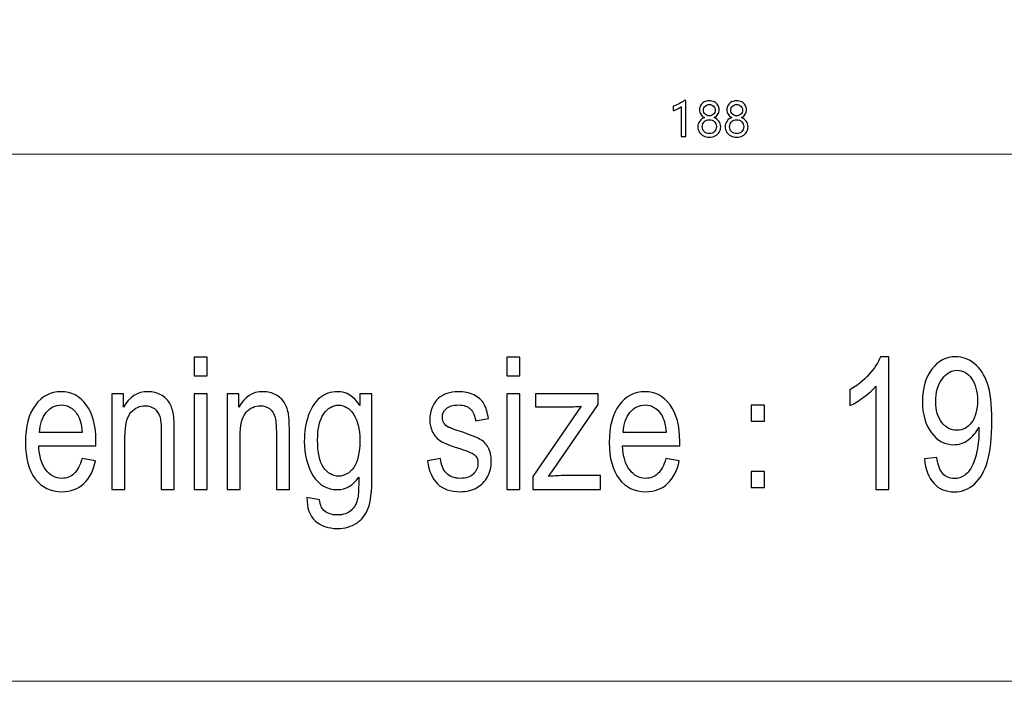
# Model space of a CAD drawing. Header units: centimetres. Extents: x -21 to 21, y -29.7 to 29.7.
# Tile 3 of 93: x -5.7 to 1.7, y -29.7 to -24.7. Entities that reach past the tile are written whole.
import ezdxf

# ---------------------------------------------------------------- set-up
doc = ezdxf.new("R2010")
doc.units = ezdxf.units.CM
doc.header["$MEASUREMENT"] = 0

msp = doc.modelspace()

# ---------------------------------------------------------------- linework, layer by layer
at = {"color": 8, "lineweight": 5}
msp.add_open_spline([(-21.00035, -29.70651), (-21.00035, -29.70651), (20.99965, -29.70651), (20.99965, -29.70651), (20.99965, -29.70651), (20.99965, 29.69349), (20.99965, 29.69349), (20.99965, 29.69349), (-21.00035, 29.69349), (-21.00035, 29.69349), (-21.00035, 29.69349), (-21.00035, -29.70651), (-21.00035, -29.70651)], degree=3, knots=[0, 0, 0, 0, 0.25, 0.25, 0.25, 0.5, 0.5, 0.5, 0.75, 0.75, 0.75, 1, 1, 1, 1], dxfattribs=at)
at = {"color": 8}
for points, knots in [([(-0.76002, -25.61368), (-0.76002, -25.61368), (-0.76002, -25.38723), (-0.76002, -25.38723), (-0.76527, -25.39248), (-0.77414, -25.39837), (-0.78662, -25.40484), (-0.79911, -25.41132), (-0.8106, -25.41587), (-0.82121, -25.41849), (-0.82121, -25.41849), (-0.82121, -25.38571), (-0.82121, -25.38571), (-0.80721, -25.3818), (-0.79222, -25.37562), (-0.77624, -25.36716), (-0.76031, -25.35864), (-0.74806, -25.35065), (-0.73949, -25.34313), (-0.73949, -25.34313), (-0.72689, -25.34313), (-0.72689, -25.34313), (-0.72689, -25.34313), (-0.72689, -25.61368), (-0.72689, -25.61368), (-0.72689, -25.61368), (-0.76002, -25.61368), (-0.76002, -25.61368)], [0, 0, 0, 0, 0.1111111, 0.1111111, 0.1111111, 0.2222222, 0.2222222, 0.2222222, 0.3333333, 0.3333333, 0.3333333, 0.4444444, 0.4444444, 0.4444444, 0.5555556, 0.5555556, 0.5555556, 0.6666667, 0.6666667, 0.6666667, 0.7777778, 0.7777778, 0.7777778, 0.8888889, 0.8888889, 0.8888889, 1, 1, 1, 1]), ([(-0.63542, -25.53983), (-0.63542, -25.5246), (-0.63087, -25.51049), (-0.62171, -25.49765), (-0.61261, -25.48476), (-0.60089, -25.4756), (-0.58654, -25.47012), (-0.59803, -25.46364), (-0.60713, -25.4553), (-0.6139, -25.44515), (-0.62061, -25.435), (-0.62399, -25.42404), (-0.62399, -25.41219), (-0.62399, -25.39965), (-0.62072, -25.38822), (-0.61431, -25.37784), (-0.60789, -25.36745), (-0.59891, -25.35934), (-0.58747, -25.35339), (-0.57604, -25.34744), (-0.56338, -25.34453), (-0.54961, -25.34453), (-0.53573, -25.34453), (-0.52301, -25.34744), (-0.51152, -25.35334), (-0.50003, -25.35917), (-0.49105, -25.36728), (-0.48469, -25.37766), (-0.47833, -25.38804), (-0.47512, -25.39954), (-0.47512, -25.41219), (-0.47512, -25.4238), (-0.47839, -25.43471), (-0.48492, -25.44492), (-0.49151, -25.45513), (-0.50056, -25.46353), (-0.51222, -25.47012), (-0.49781, -25.47572), (-0.48615, -25.48494), (-0.47716, -25.49783), (-0.46818, -25.51066), (-0.46369, -25.52472), (-0.46369, -25.53983), (-0.46369, -25.55488), (-0.46725, -25.56835), (-0.47442, -25.58025), (-0.4816, -25.59215), (-0.49181, -25.60143), (-0.50505, -25.60802), (-0.51823, -25.61467), (-0.53311, -25.61794), (-0.54961, -25.61794), (-0.56601, -25.61794), (-0.58076, -25.61467), (-0.59389, -25.60802), (-0.60701, -25.60143), (-0.61716, -25.59215), (-0.62446, -25.58019), (-0.63175, -25.56824), (-0.63542, -25.55476), (-0.63542, -25.53983)], [0, 0, 0, 0, 0.05, 0.05, 0.05, 0.1, 0.1, 0.1, 0.15, 0.15, 0.15, 0.2, 0.2, 0.2, 0.25, 0.25, 0.25, 0.3, 0.3, 0.3, 0.35, 0.35, 0.35, 0.4, 0.4, 0.4, 0.45, 0.45, 0.45, 0.5, 0.5, 0.5, 0.55, 0.55, 0.55, 0.6, 0.6, 0.6, 0.65, 0.65, 0.65, 0.7, 0.7, 0.7, 0.75, 0.75, 0.75, 0.8, 0.8, 0.8, 0.85, 0.85, 0.85, 0.9, 0.9, 0.9, 0.95, 0.95, 0.95, 1, 1, 1, 1]), ([(-0.43015, -25.53983), (-0.43015, -25.5246), (-0.4256, -25.51049), (-0.41644, -25.49765), (-0.40734, -25.48476), (-0.39562, -25.4756), (-0.38127, -25.47012), (-0.39276, -25.46364), (-0.40186, -25.4553), (-0.40862, -25.44515), (-0.41533, -25.435), (-0.41872, -25.42404), (-0.41872, -25.41219), (-0.41872, -25.39965), (-0.41545, -25.38822), (-0.40903, -25.37784), (-0.40262, -25.36745), (-0.39363, -25.35934), (-0.3822, -25.35339), (-0.37077, -25.34744), (-0.35811, -25.34453), (-0.34434, -25.34453), (-0.33046, -25.34453), (-0.31774, -25.34744), (-0.30625, -25.35334), (-0.29476, -25.35917), (-0.28577, -25.36728), (-0.27942, -25.37766), (-0.27306, -25.38804), (-0.26985, -25.39954), (-0.26985, -25.41219), (-0.26985, -25.4238), (-0.27312, -25.43471), (-0.27965, -25.44492), (-0.28624, -25.45513), (-0.29528, -25.46353), (-0.30695, -25.47012), (-0.29254, -25.47572), (-0.28087, -25.48494), (-0.27189, -25.49783), (-0.26291, -25.51066), (-0.25842, -25.52472), (-0.25842, -25.53983), (-0.25842, -25.55488), (-0.26197, -25.56835), (-0.26915, -25.58025), (-0.27632, -25.59215), (-0.28653, -25.60143), (-0.29977, -25.60802), (-0.31296, -25.61467), (-0.32783, -25.61794), (-0.34434, -25.61794), (-0.36073, -25.61794), (-0.37549, -25.61467), (-0.38862, -25.60802), (-0.40174, -25.60143), (-0.41189, -25.59215), (-0.41918, -25.58019), (-0.42647, -25.56824), (-0.43015, -25.55476), (-0.43015, -25.53983)], [0, 0, 0, 0, 0.05, 0.05, 0.05, 0.1, 0.1, 0.1, 0.15, 0.15, 0.15, 0.2, 0.2, 0.2, 0.25, 0.25, 0.25, 0.3, 0.3, 0.3, 0.35, 0.35, 0.35, 0.4, 0.4, 0.4, 0.45, 0.45, 0.45, 0.5, 0.5, 0.5, 0.55, 0.55, 0.55, 0.6, 0.6, 0.6, 0.65, 0.65, 0.65, 0.7, 0.7, 0.7, 0.75, 0.75, 0.75, 0.8, 0.8, 0.8, 0.85, 0.85, 0.85, 0.9, 0.9, 0.9, 0.95, 0.95, 0.95, 1, 1, 1, 1]), ([(-0.59301, -25.41494), (-0.59301, -25.42678), (-0.58881, -25.43693), (-0.58036, -25.44544), (-0.57196, -25.4539), (-0.56163, -25.45816), (-0.54944, -25.45816), (-0.53748, -25.45816), (-0.52716, -25.4539), (-0.51841, -25.44533), (-0.50971, -25.43681), (-0.50534, -25.42666), (-0.50534, -25.41494), (-0.50534, -25.40298), (-0.50954, -25.39283), (-0.51794, -25.38449), (-0.52628, -25.3762), (-0.53678, -25.372), (-0.54944, -25.372), (-0.56198, -25.372), (-0.57236, -25.37609), (-0.58065, -25.38425), (-0.58887, -25.39242), (-0.59301, -25.40263), (-0.59301, -25.41494)], [0, 0, 0, 0, 0.125, 0.125, 0.125, 0.25, 0.25, 0.25, 0.375, 0.375, 0.375, 0.5, 0.5, 0.5, 0.625, 0.625, 0.625, 0.75, 0.75, 0.75, 0.875, 0.875, 0.875, 1, 1, 1, 1]), ([(-0.38774, -25.41494), (-0.38774, -25.42678), (-0.38354, -25.43693), (-0.37508, -25.44544), (-0.36668, -25.4539), (-0.35636, -25.45816), (-0.34417, -25.45816), (-0.33221, -25.45816), (-0.32188, -25.4539), (-0.31313, -25.44533), (-0.30444, -25.43681), (-0.30007, -25.42666), (-0.30007, -25.41494), (-0.30007, -25.40298), (-0.30427, -25.39283), (-0.31267, -25.38449), (-0.32101, -25.3762), (-0.33151, -25.372), (-0.34417, -25.372), (-0.35671, -25.372), (-0.36709, -25.37609), (-0.37537, -25.38425), (-0.3836, -25.39242), (-0.38774, -25.40263), (-0.38774, -25.41494)], [0, 0, 0, 0, 0.125, 0.125, 0.125, 0.25, 0.25, 0.25, 0.375, 0.375, 0.375, 0.5, 0.5, 0.5, 0.625, 0.625, 0.625, 0.75, 0.75, 0.75, 0.875, 0.875, 0.875, 1, 1, 1, 1]), ([(-0.60258, -25.53831), (-0.60258, -25.55406), (-0.59774, -25.5666), (-0.58806, -25.57605), (-0.57837, -25.58556), (-0.56554, -25.59029), (-0.54944, -25.59029), (-0.53375, -25.59029), (-0.52086, -25.58544), (-0.51094, -25.57582), (-0.50096, -25.56619), (-0.49595, -25.55371), (-0.49595, -25.53831), (-0.49595, -25.52373), (-0.50102, -25.51148), (-0.51111, -25.5015), (-0.52115, -25.49153), (-0.53398, -25.48651), (-0.54944, -25.48651), (-0.56484, -25.48651), (-0.57756, -25.49141), (-0.58759, -25.50115), (-0.59756, -25.51089), (-0.60258, -25.52326), (-0.60258, -25.53831)], [0, 0, 0, 0, 0.125, 0.125, 0.125, 0.25, 0.25, 0.25, 0.375, 0.375, 0.375, 0.5, 0.5, 0.5, 0.625, 0.625, 0.625, 0.75, 0.75, 0.75, 0.875, 0.875, 0.875, 1, 1, 1, 1]), ([(-0.39731, -25.53831), (-0.39731, -25.55406), (-0.39247, -25.5666), (-0.38278, -25.57605), (-0.3731, -25.58556), (-0.36027, -25.59029), (-0.34417, -25.59029), (-0.32847, -25.59029), (-0.31558, -25.58544), (-0.30567, -25.57582), (-0.29569, -25.56619), (-0.29067, -25.55371), (-0.29067, -25.53831), (-0.29067, -25.52373), (-0.29575, -25.51148), (-0.30584, -25.5015), (-0.31587, -25.49153), (-0.32871, -25.48651), (-0.34417, -25.48651), (-0.35957, -25.48651), (-0.37228, -25.49141), (-0.38232, -25.50115), (-0.39229, -25.51089), (-0.39731, -25.52326), (-0.39731, -25.53831)], [0, 0, 0, 0, 0.125, 0.125, 0.125, 0.25, 0.25, 0.25, 0.375, 0.375, 0.375, 0.5, 0.5, 0.5, 0.625, 0.625, 0.625, 0.75, 0.75, 0.75, 0.875, 0.875, 0.875, 1, 1, 1, 1]), ([(-4.41857, -27.41067), (-4.41857, -27.41067), (-4.41857, -27.27178), (-4.41857, -27.27178), (-4.41857, -27.27178), (-4.32079, -27.27178), (-4.32079, -27.27178), (-4.32079, -27.27178), (-4.32079, -27.41067), (-4.32079, -27.41067), (-4.32079, -27.41067), (-4.41857, -27.41067), (-4.41857, -27.41067)], [0, 0, 0, 0, 0.25, 0.25, 0.25, 0.5, 0.5, 0.5, 0.75, 0.75, 0.75, 1, 1, 1, 1]), ([(-2.07154, -27.41067), (-2.07154, -27.41067), (-2.07154, -27.27178), (-2.07154, -27.27178), (-2.07154, -27.27178), (-1.97376, -27.27178), (-1.97376, -27.27178), (-1.97376, -27.27178), (-1.97376, -27.41067), (-1.97376, -27.41067), (-1.97376, -27.41067), (-2.07154, -27.41067), (-2.07154, -27.41067)], [0, 0, 0, 0, 0.25, 0.25, 0.25, 0.5, 0.5, 0.5, 0.75, 0.75, 0.75, 1, 1, 1, 1]), ([(0.79994, -28.26623), (0.79994, -28.26623), (0.70216, -28.26623), (0.70216, -28.26623), (0.70216, -28.26623), (0.70216, -27.48799), (0.70216, -27.48799), (0.67864, -27.51623), (0.64772, -27.54424), (0.60957, -27.57225), (0.57142, -27.60026), (0.53697, -27.62132), (0.5066, -27.63521), (0.5066, -27.63521), (0.5066, -27.51715), (0.5066, -27.51715), (0.56123, -27.48521), (0.60901, -27.44632), (0.64994, -27.40049), (0.69086, -27.35489), (0.71994, -27.31067), (0.73697, -27.26762), (0.73697, -27.26762), (0.79994, -27.26762), (0.79994, -27.26762), (0.79994, -27.26762), (0.79994, -28.26623), (0.79994, -28.26623)], [0, 0, 0, 0, 0.1111111, 0.1111111, 0.1111111, 0.2222222, 0.2222222, 0.2222222, 0.3333333, 0.3333333, 0.3333333, 0.4444444, 0.4444444, 0.4444444, 0.5555556, 0.5555556, 0.5555556, 0.6666667, 0.6666667, 0.6666667, 0.7777778, 0.7777778, 0.7777778, 0.8888889, 0.8888889, 0.8888889, 1, 1, 1, 1]), ([(1.06568, -28.03567), (1.06568, -28.03567), (1.15901, -28.02595), (1.15901, -28.02595), (1.16697, -28.08104), (1.18216, -28.12086), (1.20457, -28.14562), (1.22697, -28.17039), (1.25568, -28.18289), (1.29086, -28.18289), (1.32086, -28.18289), (1.34716, -28.17433), (1.36994, -28.15697), (1.39271, -28.13984), (1.41123, -28.11692), (1.42549, -28.08799), (1.43975, -28.05928), (1.45179, -28.02039), (1.4616, -27.97155), (1.47142, -27.92271), (1.47623, -27.87294), (1.47623, -27.82225), (1.47623, -27.81692), (1.47605, -27.80859), (1.47568, -27.79771), (1.45623, -27.8366), (1.42957, -27.86831), (1.39586, -27.89238), (1.36216, -27.91669), (1.32549, -27.92873), (1.28623, -27.92873), (1.22049, -27.92873), (1.16494, -27.89887), (1.11938, -27.83914), (1.07401, -27.77965), (1.05123, -27.70095), (1.05123, -27.60326), (1.05123, -27.50234), (1.07494, -27.42132), (1.12253, -27.35975), (1.16994, -27.2984), (1.22938, -27.26762), (1.30105, -27.26762), (1.35253, -27.26762), (1.39975, -27.28498), (1.44271, -27.31993), (1.48549, -27.35465), (1.5179, -27.40419), (1.54012, -27.46877), (1.56234, -27.53313), (1.57345, -27.62641), (1.57345, -27.7484), (1.57345, -27.87549), (1.56253, -27.97664), (1.54049, -28.05187), (1.51845, -28.12734), (1.48549, -28.18451), (1.44197, -28.22387), (1.39845, -28.26322), (1.34753, -28.28289), (1.28901, -28.28289), (1.22679, -28.28289), (1.17605, -28.26137), (1.1366, -28.21808), (1.09734, -28.17479), (1.07364, -28.11391), (1.06568, -28.03567)], [0, 0, 0, 0, 0.0454545, 0.0454545, 0.0454545, 0.0909091, 0.0909091, 0.0909091, 0.1363636, 0.1363636, 0.1363636, 0.1818182, 0.1818182, 0.1818182, 0.2272727, 0.2272727, 0.2272727, 0.2727273, 0.2727273, 0.2727273, 0.3181818, 0.3181818, 0.3181818, 0.3636364, 0.3636364, 0.3636364, 0.4090909, 0.4090909, 0.4090909, 0.4545455, 0.4545455, 0.4545455, 0.5, 0.5, 0.5, 0.5454545, 0.5454545, 0.5454545, 0.5909091, 0.5909091, 0.5909091, 0.6363636, 0.6363636, 0.6363636, 0.6818182, 0.6818182, 0.6818182, 0.7272727, 0.7272727, 0.7272727, 0.7727273, 0.7727273, 0.7727273, 0.8181818, 0.8181818, 0.8181818, 0.8636364, 0.8636364, 0.8636364, 0.9090909, 0.9090909, 0.9090909, 0.9545455, 0.9545455, 0.9545455, 1, 1, 1, 1]), ([(1.46457, -27.59701), (1.46457, -27.52711), (1.44975, -27.47155), (1.42012, -27.43058), (1.39068, -27.38961), (1.35475, -27.36901), (1.31253, -27.36901), (1.26882, -27.36901), (1.23105, -27.391), (1.1992, -27.43521), (1.16716, -27.47942), (1.15123, -27.53683), (1.15123, -27.6072), (1.15123, -27.67039), (1.16642, -27.72178), (1.1966, -27.76113), (1.22697, -27.80072), (1.26475, -27.82039), (1.30975, -27.82039), (1.35494, -27.82039), (1.39197, -27.80072), (1.42105, -27.76113), (1.45012, -27.72178), (1.46457, -27.66692), (1.46457, -27.59701)], [0, 0, 0, 0, 0.125, 0.125, 0.125, 0.25, 0.25, 0.25, 0.375, 0.375, 0.375, 0.5, 0.5, 0.5, 0.625, 0.625, 0.625, 0.75, 0.75, 0.75, 0.875, 0.875, 0.875, 1, 1, 1, 1]), ([(-5.26116, -28.03289), (-5.26116, -28.03289), (-5.16005, -28.04956), (-5.16005, -28.04956), (-5.17579, -28.12294), (-5.20523, -28.18012), (-5.2482, -28.22062), (-5.29116, -28.26113), (-5.34598, -28.2815), (-5.41283, -28.2815), (-5.4969, -28.2815), (-5.56357, -28.2491), (-5.61283, -28.18428), (-5.66209, -28.1197), (-5.68672, -28.02873), (-5.68672, -27.91183), (-5.68672, -27.791), (-5.6619, -27.69701), (-5.61209, -27.63035), (-5.56227, -27.56345), (-5.49764, -27.53012), (-5.4182, -27.53012), (-5.34135, -27.53012), (-5.27857, -27.56276), (-5.22986, -27.62826), (-5.18116, -27.69377), (-5.15672, -27.7859), (-5.15672, -27.90465), (-5.15672, -27.91183), (-5.1569, -27.92271), (-5.15727, -27.93706), (-5.15727, -27.93706), (-5.58672, -27.93706), (-5.58672, -27.93706), (-5.58301, -28.016), (-5.56523, -28.07664), (-5.53301, -28.11854), (-5.50097, -28.16044), (-5.46079, -28.1815), (-5.41283, -28.1815), (-5.37709, -28.1815), (-5.34653, -28.1697), (-5.32135, -28.14609), (-5.29598, -28.12248), (-5.27598, -28.08475), (-5.26116, -28.03289)], [0, 0, 0, 0, 0.0666667, 0.0666667, 0.0666667, 0.1333333, 0.1333333, 0.1333333, 0.2, 0.2, 0.2, 0.2666667, 0.2666667, 0.2666667, 0.3333333, 0.3333333, 0.3333333, 0.4, 0.4, 0.4, 0.4666667, 0.4666667, 0.4666667, 0.5333333, 0.5333333, 0.5333333, 0.6, 0.6, 0.6, 0.6666667, 0.6666667, 0.6666667, 0.7333333, 0.7333333, 0.7333333, 0.8, 0.8, 0.8, 0.8666667, 0.8666667, 0.8666667, 0.9333333, 0.9333333, 0.9333333, 1, 1, 1, 1]), ([(-5.03653, -28.26623), (-5.03653, -28.26623), (-5.03653, -27.54539), (-5.03653, -27.54539), (-5.03653, -27.54539), (-4.94875, -27.54539), (-4.94875, -27.54539), (-4.94875, -27.54539), (-4.94875, -27.64771), (-4.94875, -27.64771), (-4.90653, -27.56924), (-4.84542, -27.53012), (-4.76561, -27.53012), (-4.73079, -27.53012), (-4.69894, -27.53799), (-4.66987, -27.5535), (-4.64079, -27.56901), (-4.61894, -27.58961), (-4.6045, -27.61484), (-4.59005, -27.64007), (-4.57987, -27.67016), (-4.57412, -27.70488), (-4.57061, -27.72757), (-4.56875, -27.76715), (-4.56875, -27.82363), (-4.56875, -27.82363), (-4.56875, -28.26623), (-4.56875, -28.26623), (-4.56875, -28.26623), (-4.66653, -28.26623), (-4.66653, -28.26623), (-4.66653, -28.26623), (-4.66653, -27.82826), (-4.66653, -27.82826), (-4.66653, -27.7785), (-4.67024, -27.74123), (-4.67783, -27.71669), (-4.68542, -27.69215), (-4.69894, -27.67248), (-4.7182, -27.65766), (-4.73746, -27.64308), (-4.76024, -27.63567), (-4.78616, -27.63567), (-4.82764, -27.63567), (-4.86338, -27.65211), (-4.89357, -27.68521), (-4.92375, -27.71808), (-4.93875, -27.78081), (-4.93875, -27.87294), (-4.93875, -27.87294), (-4.93875, -28.26623), (-4.93875, -28.26623), (-4.93875, -28.26623), (-5.03653, -28.26623), (-5.03653, -28.26623)], [0, 0, 0, 0, 0.0555556, 0.0555556, 0.0555556, 0.1111111, 0.1111111, 0.1111111, 0.1666667, 0.1666667, 0.1666667, 0.2222222, 0.2222222, 0.2222222, 0.2777778, 0.2777778, 0.2777778, 0.3333333, 0.3333333, 0.3333333, 0.3888889, 0.3888889, 0.3888889, 0.4444444, 0.4444444, 0.4444444, 0.5, 0.5, 0.5, 0.5555556, 0.5555556, 0.5555556, 0.6111111, 0.6111111, 0.6111111, 0.6666667, 0.6666667, 0.6666667, 0.7222222, 0.7222222, 0.7222222, 0.7777778, 0.7777778, 0.7777778, 0.8333333, 0.8333333, 0.8333333, 0.8888889, 0.8888889, 0.8888889, 0.9444444, 0.9444444, 0.9444444, 1, 1, 1, 1]), ([(-4.41857, -28.26623), (-4.41857, -28.26623), (-4.41857, -27.54539), (-4.41857, -27.54539), (-4.41857, -27.54539), (-4.32079, -27.54539), (-4.32079, -27.54539), (-4.32079, -27.54539), (-4.32079, -28.26623), (-4.32079, -28.26623), (-4.32079, -28.26623), (-4.41857, -28.26623), (-4.41857, -28.26623)], [0, 0, 0, 0, 0.25, 0.25, 0.25, 0.5, 0.5, 0.5, 0.75, 0.75, 0.75, 1, 1, 1, 1]), ([(-4.17172, -28.26623), (-4.17172, -28.26623), (-4.17172, -27.54539), (-4.17172, -27.54539), (-4.17172, -27.54539), (-4.08394, -27.54539), (-4.08394, -27.54539), (-4.08394, -27.54539), (-4.08394, -27.64771), (-4.08394, -27.64771), (-4.04172, -27.56924), (-3.98061, -27.53012), (-3.90079, -27.53012), (-3.86598, -27.53012), (-3.83413, -27.53799), (-3.80505, -27.5535), (-3.77598, -27.56901), (-3.75413, -27.58961), (-3.73968, -27.61484), (-3.72524, -27.64007), (-3.71505, -27.67016), (-3.70931, -27.70488), (-3.70579, -27.72757), (-3.70394, -27.76715), (-3.70394, -27.82363), (-3.70394, -27.82363), (-3.70394, -28.26623), (-3.70394, -28.26623), (-3.70394, -28.26623), (-3.80172, -28.26623), (-3.80172, -28.26623), (-3.80172, -28.26623), (-3.80172, -27.82826), (-3.80172, -27.82826), (-3.80172, -27.7785), (-3.80542, -27.74123), (-3.81302, -27.71669), (-3.82061, -27.69215), (-3.83413, -27.67248), (-3.85339, -27.65766), (-3.87265, -27.64308), (-3.89542, -27.63567), (-3.92135, -27.63567), (-3.96283, -27.63567), (-3.99857, -27.65211), (-4.02876, -27.68521), (-4.05894, -27.71808), (-4.07394, -27.78081), (-4.07394, -27.87294), (-4.07394, -27.87294), (-4.07394, -28.26623), (-4.07394, -28.26623), (-4.07394, -28.26623), (-4.17172, -28.26623), (-4.17172, -28.26623)], [0, 0, 0, 0, 0.0555556, 0.0555556, 0.0555556, 0.1111111, 0.1111111, 0.1111111, 0.1666667, 0.1666667, 0.1666667, 0.2222222, 0.2222222, 0.2222222, 0.2777778, 0.2777778, 0.2777778, 0.3333333, 0.3333333, 0.3333333, 0.3888889, 0.3888889, 0.3888889, 0.4444444, 0.4444444, 0.4444444, 0.5, 0.5, 0.5, 0.5555556, 0.5555556, 0.5555556, 0.6111111, 0.6111111, 0.6111111, 0.6666667, 0.6666667, 0.6666667, 0.7222222, 0.7222222, 0.7222222, 0.7777778, 0.7777778, 0.7777778, 0.8333333, 0.8333333, 0.8333333, 0.8888889, 0.8888889, 0.8888889, 0.9444444, 0.9444444, 0.9444444, 1, 1, 1, 1]), ([(-3.57172, -28.32595), (-3.57172, -28.32595), (-3.47728, -28.34261), (-3.47728, -28.34261), (-3.47339, -28.37919), (-3.46228, -28.40581), (-3.44413, -28.42271), (-3.41987, -28.44516), (-3.38672, -28.4565), (-3.34468, -28.4565), (-3.2995, -28.4565), (-3.2645, -28.44516), (-3.23987, -28.42271), (-3.21524, -28.40025), (-3.19857, -28.36854), (-3.18987, -28.32803), (-3.18487, -28.30326), (-3.18246, -28.25118), (-3.18283, -28.17178), (-3.22561, -28.23474), (-3.27876, -28.26623), (-3.34246, -28.26623), (-3.42172, -28.26623), (-3.4832, -28.23058), (-3.52653, -28.15905), (-3.57005, -28.08775), (-3.59172, -28.00211), (-3.59172, -27.90234), (-3.59172, -27.83359), (-3.58172, -27.77016), (-3.5619, -27.71206), (-3.54209, -27.65396), (-3.5132, -27.60928), (-3.47542, -27.57757), (-3.43765, -27.54586), (-3.3932, -27.53012), (-3.34209, -27.53012), (-3.27413, -27.53012), (-3.21802, -27.56484), (-3.17394, -27.63428), (-3.17394, -27.63428), (-3.17394, -27.54539), (-3.17394, -27.54539), (-3.17394, -27.54539), (-3.08394, -27.54539), (-3.08394, -27.54539), (-3.08394, -27.54539), (-3.08394, -28.16785), (-3.08394, -28.16785), (-3.08394, -28.28012), (-3.09302, -28.35951), (-3.11135, -28.40627), (-3.1295, -28.45303), (-3.15857, -28.49007), (-3.19802, -28.51715), (-3.23765, -28.54423), (-3.28635, -28.55789), (-3.34413, -28.55789), (-3.41283, -28.55789), (-3.4682, -28.53868), (-3.51042, -28.50002), (-3.55283, -28.4616), (-3.5732, -28.40349), (-3.57172, -28.32595)], [0, 0, 0, 0, 0.047619, 0.047619, 0.047619, 0.0952381, 0.0952381, 0.0952381, 0.1428571, 0.1428571, 0.1428571, 0.1904762, 0.1904762, 0.1904762, 0.2380952, 0.2380952, 0.2380952, 0.2857143, 0.2857143, 0.2857143, 0.3333333, 0.3333333, 0.3333333, 0.3809524, 0.3809524, 0.3809524, 0.4285714, 0.4285714, 0.4285714, 0.4761905, 0.4761905, 0.4761905, 0.5238095, 0.5238095, 0.5238095, 0.5714286, 0.5714286, 0.5714286, 0.6190476, 0.6190476, 0.6190476, 0.6666667, 0.6666667, 0.6666667, 0.7142857, 0.7142857, 0.7142857, 0.7619048, 0.7619048, 0.7619048, 0.8095238, 0.8095238, 0.8095238, 0.8571429, 0.8571429, 0.8571429, 0.9047619, 0.9047619, 0.9047619, 0.952381, 0.952381, 0.952381, 1, 1, 1, 1]), ([(-2.66598, -28.05095), (-2.66598, -28.05095), (-2.56931, -28.0315), (-2.56931, -28.0315), (-2.56394, -28.07988), (-2.54876, -28.11692), (-2.52394, -28.14285), (-2.49913, -28.16854), (-2.46432, -28.1815), (-2.41987, -28.1815), (-2.37487, -28.1815), (-2.34154, -28.17016), (-2.31969, -28.14725), (-2.29802, -28.12456), (-2.28709, -28.09771), (-2.28709, -28.06692), (-2.28709, -28.03937), (-2.29691, -28.01762), (-2.31635, -28.00187), (-2.33006, -27.991), (-2.36339, -27.97734), (-2.41635, -27.96044), (-2.48783, -27.93799), (-2.53728, -27.91854), (-2.56506, -27.90211), (-2.59265, -27.88544), (-2.61357, -27.86275), (-2.62783, -27.83359), (-2.64209, -27.80465), (-2.64931, -27.77248), (-2.64931, -27.73729), (-2.64931, -27.70512), (-2.64339, -27.67549), (-2.63172, -27.64817), (-2.61987, -27.62086), (-2.60394, -27.59817), (-2.58376, -27.58012), (-2.56857, -27.56623), (-2.54783, -27.55442), (-2.52172, -27.5447), (-2.49543, -27.53498), (-2.46746, -27.53012), (-2.43746, -27.53012), (-2.39228, -27.53012), (-2.35265, -27.53822), (-2.31857, -27.55465), (-2.28432, -27.57086), (-2.25913, -27.59308), (-2.24283, -27.62086), (-2.22672, -27.64887), (-2.21543, -27.68613), (-2.20932, -27.73289), (-2.20932, -27.73289), (-2.30487, -27.74956), (-2.30487, -27.74956), (-2.30913, -27.71206), (-2.32172, -27.68266), (-2.34246, -27.6616), (-2.3632, -27.64053), (-2.39246, -27.63012), (-2.43043, -27.63012), (-2.47506, -27.63012), (-2.50709, -27.63938), (-2.52617, -27.65789), (-2.54524, -27.67641), (-2.55487, -27.69817), (-2.55487, -27.72294), (-2.55487, -27.73868), (-2.55098, -27.75303), (-2.54302, -27.76576), (-2.53506, -27.77873), (-2.52265, -27.78961), (-2.50561, -27.79817), (-2.4958, -27.8028), (-2.46728, -27.81322), (-2.4195, -27.82942), (-2.35061, -27.85234), (-2.30246, -27.87132), (-2.27506, -27.8859), (-2.24765, -27.90049), (-2.22617, -27.92201), (-2.21061, -27.94979), (-2.19487, -27.9778), (-2.18709, -28.01252), (-2.18709, -28.05419), (-2.18709, -28.0947), (-2.19654, -28.13289), (-2.21561, -28.16877), (-2.23469, -28.20465), (-2.26209, -28.23243), (-2.29783, -28.25211), (-2.33376, -28.27178), (-2.37432, -28.2815), (-2.4195, -28.2815), (-2.49432, -28.2815), (-2.55154, -28.26206), (-2.5908, -28.2234), (-2.63006, -28.18451), (-2.65506, -28.12711), (-2.66598, -28.05095)], [0, 0, 0, 0, 0.030303, 0.030303, 0.030303, 0.0606061, 0.0606061, 0.0606061, 0.0909091, 0.0909091, 0.0909091, 0.1212121, 0.1212121, 0.1212121, 0.1515152, 0.1515152, 0.1515152, 0.1818182, 0.1818182, 0.1818182, 0.2121212, 0.2121212, 0.2121212, 0.2424242, 0.2424242, 0.2424242, 0.2727273, 0.2727273, 0.2727273, 0.3030303, 0.3030303, 0.3030303, 0.3333333, 0.3333333, 0.3333333, 0.3636364, 0.3636364, 0.3636364, 0.3939394, 0.3939394, 0.3939394, 0.4242424, 0.4242424, 0.4242424, 0.4545455, 0.4545455, 0.4545455, 0.4848485, 0.4848485, 0.4848485, 0.5151515, 0.5151515, 0.5151515, 0.5454545, 0.5454545, 0.5454545, 0.5757576, 0.5757576, 0.5757576, 0.6060606, 0.6060606, 0.6060606, 0.6363636, 0.6363636, 0.6363636, 0.6666667, 0.6666667, 0.6666667, 0.6969697, 0.6969697, 0.6969697, 0.7272727, 0.7272727, 0.7272727, 0.7575758, 0.7575758, 0.7575758, 0.7878788, 0.7878788, 0.7878788, 0.8181818, 0.8181818, 0.8181818, 0.8484848, 0.8484848, 0.8484848, 0.8787879, 0.8787879, 0.8787879, 0.9090909, 0.9090909, 0.9090909, 0.9393939, 0.9393939, 0.9393939, 0.969697, 0.969697, 0.969697, 1, 1, 1, 1]), ([(-2.07154, -28.26623), (-2.07154, -28.26623), (-2.07154, -27.54539), (-2.07154, -27.54539), (-2.07154, -27.54539), (-1.97376, -27.54539), (-1.97376, -27.54539), (-1.97376, -27.54539), (-1.97376, -28.26623), (-1.97376, -28.26623), (-1.97376, -28.26623), (-2.07154, -28.26623), (-2.07154, -28.26623)], [0, 0, 0, 0, 0.25, 0.25, 0.25, 0.5, 0.5, 0.5, 0.75, 0.75, 0.75, 1, 1, 1, 1]), ([(-1.87635, -28.26623), (-1.87635, -28.26623), (-1.87635, -28.16669), (-1.87635, -28.16669), (-1.87635, -28.16669), (-1.51117, -27.63984), (-1.51117, -27.63984), (-1.55265, -27.64262), (-1.58913, -27.64401), (-1.62061, -27.64401), (-1.62061, -27.64401), (-1.85413, -27.64401), (-1.85413, -27.64401), (-1.85413, -27.64401), (-1.85413, -27.54539), (-1.85413, -27.54539), (-1.85413, -27.54539), (-1.38413, -27.54539), (-1.38413, -27.54539), (-1.38413, -27.54539), (-1.38413, -27.62572), (-1.38413, -27.62572), (-1.38413, -27.62572), (-1.69672, -28.08266), (-1.69672, -28.08266), (-1.69672, -28.08266), (-1.75654, -28.16762), (-1.75654, -28.16762), (-1.71265, -28.16299), (-1.67154, -28.16067), (-1.63321, -28.16067), (-1.63321, -28.16067), (-1.36635, -28.16067), (-1.36635, -28.16067), (-1.36635, -28.16067), (-1.36635, -28.26623), (-1.36635, -28.26623), (-1.36635, -28.26623), (-1.87635, -28.26623), (-1.87635, -28.26623)], [0, 0, 0, 0, 0.0769231, 0.0769231, 0.0769231, 0.1538462, 0.1538462, 0.1538462, 0.2307692, 0.2307692, 0.2307692, 0.3076923, 0.3076923, 0.3076923, 0.3846154, 0.3846154, 0.3846154, 0.4615385, 0.4615385, 0.4615385, 0.5384615, 0.5384615, 0.5384615, 0.6153846, 0.6153846, 0.6153846, 0.6923077, 0.6923077, 0.6923077, 0.7692308, 0.7692308, 0.7692308, 0.8461538, 0.8461538, 0.8461538, 0.9230769, 0.9230769, 0.9230769, 1, 1, 1, 1]), ([(-0.8758, -28.03289), (-0.8758, -28.03289), (-0.77469, -28.04956), (-0.77469, -28.04956), (-0.79043, -28.12294), (-0.81987, -28.18012), (-0.86284, -28.22062), (-0.9058, -28.26113), (-0.96061, -28.2815), (-1.02747, -28.2815), (-1.11154, -28.2815), (-1.17821, -28.2491), (-1.22747, -28.18428), (-1.27672, -28.1197), (-1.30135, -28.02873), (-1.30135, -27.91183), (-1.30135, -27.791), (-1.27654, -27.69701), (-1.22672, -27.63035), (-1.17691, -27.56345), (-1.11228, -27.53012), (-1.03284, -27.53012), (-0.95598, -27.53012), (-0.89321, -27.56276), (-0.8445, -27.62826), (-0.7958, -27.69377), (-0.77136, -27.7859), (-0.77136, -27.90465), (-0.77136, -27.91183), (-0.77154, -27.92271), (-0.77191, -27.93706), (-0.77191, -27.93706), (-1.20135, -27.93706), (-1.20135, -27.93706), (-1.19765, -28.016), (-1.17987, -28.07664), (-1.14765, -28.11854), (-1.11561, -28.16044), (-1.07543, -28.1815), (-1.02747, -28.1815), (-0.99173, -28.1815), (-0.96117, -28.1697), (-0.93598, -28.14609), (-0.91061, -28.12248), (-0.89061, -28.08475), (-0.8758, -28.03289)], [0, 0, 0, 0, 0.0666667, 0.0666667, 0.0666667, 0.1333333, 0.1333333, 0.1333333, 0.2, 0.2, 0.2, 0.2666667, 0.2666667, 0.2666667, 0.3333333, 0.3333333, 0.3333333, 0.4, 0.4, 0.4, 0.4666667, 0.4666667, 0.4666667, 0.5333333, 0.5333333, 0.5333333, 0.6, 0.6, 0.6, 0.6666667, 0.6666667, 0.6666667, 0.7333333, 0.7333333, 0.7333333, 0.8, 0.8, 0.8, 0.8666667, 0.8666667, 0.8666667, 0.9333333, 0.9333333, 0.9333333, 1, 1, 1, 1]), ([(-5.58116, -27.83706), (-5.58116, -27.83706), (-5.26005, -27.83706), (-5.26005, -27.83706), (-5.26431, -27.77641), (-5.27672, -27.73104), (-5.2969, -27.70072), (-5.32783, -27.65373), (-5.3682, -27.63012), (-5.41764, -27.63012), (-5.46246, -27.63012), (-5.50005, -27.64887), (-5.5306, -27.68637), (-5.56097, -27.72387), (-5.57783, -27.7741), (-5.58116, -27.83706)], [0, 0, 0, 0, 0.2, 0.2, 0.2, 0.4, 0.4, 0.4, 0.6, 0.6, 0.6, 0.8, 0.8, 0.8, 1, 1, 1, 1]), ([(-3.49172, -27.89354), (-3.49172, -27.98775), (-3.47672, -28.0565), (-3.44672, -28.09979), (-3.41654, -28.14308), (-3.37894, -28.16484), (-3.33376, -28.16484), (-3.28876, -28.16484), (-3.25117, -28.14331), (-3.22061, -28.10025), (-3.19024, -28.0572), (-3.17505, -27.98961), (-3.17505, -27.89748), (-3.17505, -27.80951), (-3.19079, -27.74308), (-3.22209, -27.6984), (-3.25339, -27.65373), (-3.29117, -27.63151), (-3.33524, -27.63151), (-3.37876, -27.63151), (-3.41561, -27.6535), (-3.44616, -27.69748), (-3.47653, -27.74146), (-3.49172, -27.80674), (-3.49172, -27.89354)], [0, 0, 0, 0, 0.125, 0.125, 0.125, 0.25, 0.25, 0.25, 0.375, 0.375, 0.375, 0.5, 0.5, 0.5, 0.625, 0.625, 0.625, 0.75, 0.75, 0.75, 0.875, 0.875, 0.875, 1, 1, 1, 1]), ([(-1.1958, -27.83706), (-1.1958, -27.83706), (-0.87469, -27.83706), (-0.87469, -27.83706), (-0.87895, -27.77641), (-0.89136, -27.73104), (-0.91154, -27.70072), (-0.94247, -27.65373), (-0.98284, -27.63012), (-1.03228, -27.63012), (-1.0771, -27.63012), (-1.11469, -27.64887), (-1.14524, -27.68637), (-1.17561, -27.72387), (-1.19247, -27.7741), (-1.1958, -27.83706)], [0, 0, 0, 0, 0.2, 0.2, 0.2, 0.4, 0.4, 0.4, 0.6, 0.6, 0.6, 0.8, 0.8, 0.8, 1, 1, 1, 1]), ([(-0.23413, -27.63151), (-0.23413, -27.63151), (-0.13413, -27.63151), (-0.13413, -27.63151), (-0.13413, -27.63151), (-0.13413, -27.75072), (-0.13413, -27.75072), (-0.13413, -27.75072), (-0.23413, -27.75072), (-0.23413, -27.75072), (-0.23413, -27.75072), (-0.23413, -27.63151), (-0.23413, -27.63151)], [0, 0, 0, 0, 0.25, 0.25, 0.25, 0.5, 0.5, 0.5, 0.75, 0.75, 0.75, 1, 1, 1, 1]), ([(-0.23413, -28.13058), (-0.23413, -28.13058), (-0.13413, -28.13058), (-0.13413, -28.13058), (-0.13413, -28.13058), (-0.13413, -28.25002), (-0.13413, -28.25002), (-0.13413, -28.25002), (-0.23413, -28.25002), (-0.23413, -28.25002), (-0.23413, -28.25002), (-0.23413, -28.13058), (-0.23413, -28.13058)], [0, 0, 0, 0, 0.25, 0.25, 0.25, 0.5, 0.5, 0.5, 0.75, 0.75, 0.75, 1, 1, 1, 1])]:
    msp.add_open_spline(points, degree=3, knots=knots, dxfattribs=at)
at = {"color": 8, "lineweight": 0}
msp.add_open_spline([(-9.99927, -25.74556), (-9.99927, -25.74556), (8.84719, -25.74556), (8.84719, -25.74556)], degree=3, dxfattribs=at)

doc.saveas('drawing.dxf')
